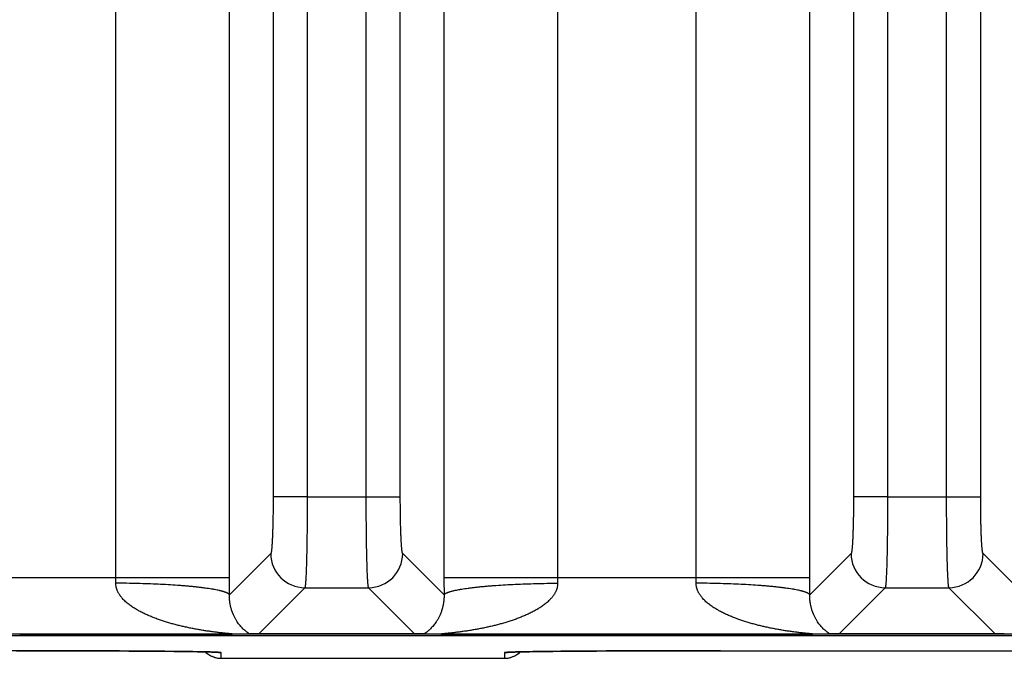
# Model space of a CAD drawing. Header units: inches. Extents: x 0 to 34, y 0 to 22.
# Tile 56 of 224: x 13.6 to 14.5, y 2.3 to 2.9. Entities that reach past the tile are written whole.
import ezdxf

# ---------------------------------------------------------------- set-up
doc = ezdxf.new("R2010")
doc.units = ezdxf.units.IN
doc.header["$LTSCALE"] = 1.87
doc.header["$MEASUREMENT"] = 0
doc.layers.get('0').update_dxf_attribs({"linetype": 'CONTINUOUS'})

msp = doc.modelspace()

# ---------------------------------------------------------------- linework, layer by layer
at = {"color": 7, "linetype": 'CONTINUOUS'}
for p, q in [((13.70747, 2.38231), (13.70747, 5.70848)), ((13.80738, 2.38231), (13.80738, 5.70848)), ((13.99603, 5.70848), (13.99603, 2.38231)), ((14.09593, 5.70848), (14.09593, 2.38231)), ((14.21785, 2.38231), (14.21785, 5.70848)), ((14.31775, 2.38231), (14.31775, 5.70848)), ((13.84577, 5.63764), (13.84577, 2.45316)), ((13.87575, 5.63764), (13.87575, 2.4531)), ((13.92766, 2.45316), (13.92766, 5.63769)), ((13.95763, 2.45316), (13.95763, 5.63764)), ((14.35615, 5.63764), (14.35615, 2.45316)), ((14.38612, 5.63764), (14.38612, 2.4531)), ((14.43803, 2.45316), (14.43803, 5.63769)), ((14.468, 2.45316), (14.468, 5.63764)), ((13.87575, 2.45316), (13.84577, 2.45316)), ((13.87575, 2.4531), (13.92766, 2.45316)), ((13.92766, 2.45316), (13.95763, 2.45316)), ((14.38612, 2.45316), (14.35615, 2.45316)), ((14.38612, 2.4531), (14.43803, 2.45316)), ((14.43803, 2.45316), (14.468, 2.45316)), ((13.84369, 2.40321), (13.80734, 2.36686)), ((13.99606, 2.36686), (13.95971, 2.40321)), ((14.35406, 2.40321), (14.31772, 2.36686)), ((14.50643, 2.36686), (14.47009, 2.40321)), ((13.48565, 2.38231), (13.80738, 2.38231)), ((13.99603, 2.38231), (14.31775, 2.38231)), ((13.87366, 2.37324), (13.83317, 2.33275)), ((13.87366, 2.37324), (13.92974, 2.37324)), ((13.97023, 2.33275), (13.92974, 2.37324)), ((14.38403, 2.37324), (14.34355, 2.33275)), ((14.38403, 2.37324), (14.44012, 2.37324)), ((14.4806, 2.33275), (14.44012, 2.37324)), ((5.7528, 2.33113), (21.5412, 2.33113)), ((13.80934, 2.33232), (13.48369, 2.33232)), ((18.20387, 2.33131), (13.6229, 2.33131)), ((13.825, 2.33254), (13.80934, 2.33232)), ((13.83317, 2.33275), (13.825, 2.33254)), ((13.97023, 2.33275), (13.83317, 2.33275)), ((13.9784, 2.33254), (13.97023, 2.33275)), ((13.99407, 2.33232), (13.9784, 2.33254)), ((14.31971, 2.33232), (13.99407, 2.33232)), ((14.33537, 2.33254), (14.31971, 2.33232)), ((14.34355, 2.33275), (14.33537, 2.33254)), ((14.4806, 2.33275), (14.34355, 2.33275)), ((14.48878, 2.33254), (14.4806, 2.33275)), ((14.50444, 2.33232), (14.48878, 2.33254)), ((13.62001, 2.31784), (13.63509, 2.31782)), ((13.63509, 2.31782), (13.65001, 2.3178)), ((13.65001, 2.3178), (13.66469, 2.31777)), ((13.66469, 2.31777), (13.67901, 2.31773)), ((13.67901, 2.31773), (13.69289, 2.31767)), ((13.69289, 2.31767), (13.70185, 2.31763)), ((13.70185, 2.31763), (13.71055, 2.31759)), ((13.71055, 2.31759), (13.71895, 2.31754)), ((13.71895, 2.31754), (13.72713, 2.31749)), ((13.72713, 2.31749), (13.73489, 2.31743)), ((13.73489, 2.31743), (13.74182, 2.31738)), ((13.74182, 2.31738), (13.75071, 2.3173)), ((13.75071, 2.3173), (13.75834, 2.31722)), ((13.75834, 2.31722), (13.76482, 2.31714)), ((13.76482, 2.31714), (13.77017, 2.31707)), ((13.77017, 2.31707), (13.77454, 2.31701)), ((13.77454, 2.31701), (13.77938, 2.31693)), ((13.77938, 2.31693), (13.78337, 2.31686)), ((13.78337, 2.31686), (13.78668, 2.31679)), ((13.78668, 2.31679), (13.78942, 2.31672)), ((13.78942, 2.31672), (13.79167, 2.31666)), ((13.79167, 2.31666), (13.79347, 2.3166)), ((13.79347, 2.3166), (13.79486, 2.31655)), ((13.79486, 2.31655), (13.79566, 2.31652)), ((13.79566, 2.31652), (13.79629, 2.31649)), ((13.79629, 2.31649), (13.79663, 2.31647)), ((13.79663, 2.31647), (13.79691, 2.31646)), ((13.79691, 2.31646), (13.79712, 2.31644)), ((13.79712, 2.31644), (13.79727, 2.31643)), ((13.79727, 2.31643), (13.79737, 2.31642)), ((13.79737, 2.31642), (13.7974, 2.31642)), ((13.80008, 2.31618), (13.79741, 2.31646)), ((13.80017, 2.31116), (13.80008, 2.31618)), ((14.04928, 2.31618), (14.04919, 2.31116)), ((14.05195, 2.31646), (14.04928, 2.31618)), ((14.05196, 2.31642), (14.05201, 2.31643)), ((14.05197, 2.31642), (14.05196, 2.31642)), ((14.05201, 2.31643), (14.05212, 2.31643)), ((14.05212, 2.31643), (14.05229, 2.31645)), ((14.05229, 2.31645), (14.05252, 2.31646)), ((14.05252, 2.31646), (14.05281, 2.31648)), ((14.05281, 2.31648), (14.05336, 2.3165)), ((14.05336, 2.3165), (14.05407, 2.31654)), ((14.05407, 2.31654), (14.05494, 2.31657)), ((14.05494, 2.31657), (14.05641, 2.31662)), ((14.05641, 2.31662), (14.05827, 2.31668)), ((14.05827, 2.31668), (14.06059, 2.31674)), ((14.06059, 2.31674), (14.06345, 2.3168)), ((14.06345, 2.3168), (14.06689, 2.31687)), ((14.06689, 2.31687), (14.07109, 2.31695)), ((14.07109, 2.31695), (14.07489, 2.31701)), ((14.07489, 2.31701), (14.07947, 2.31708)), ((14.07947, 2.31708), (14.08494, 2.31715)), ((14.08494, 2.31715), (14.09162, 2.31722)), ((14.09162, 2.31722), (14.10013, 2.31731)), ((14.10013, 2.31731), (14.1069, 2.31737)), ((14.1069, 2.31737), (14.11433, 2.31743)), ((14.11433, 2.31743), (14.12211, 2.31749)), ((14.12211, 2.31749), (14.13022, 2.31754)), ((14.13022, 2.31754), (14.13865, 2.31759)), ((14.13865, 2.31759), (14.14736, 2.31763)), ((14.14736, 2.31763), (14.15634, 2.31767)), ((14.15634, 2.31767), (14.17023, 2.31773)), ((14.17023, 2.31773), (14.17975, 2.31776)), ((14.17975, 2.31776), (14.19435, 2.31779)), ((14.19435, 2.31779), (14.20923, 2.31782)), ((14.20923, 2.31782), (14.2243, 2.31783)), ((14.2243, 2.31783), (14.23928, 2.31784)), ((14.23928, 2.31784), (14.55001, 2.31784)), ((13.80017, 2.31116), (14.04919, 2.31116))]:
    msp.add_line(p, q, dxfattribs=at)
for points in [[(13.78625, 2.3168), (13.78634, 2.31672), (13.78702, 2.31609), (13.78773, 2.31549), (13.78848, 2.31493), (13.78924, 2.31441), (13.79003, 2.31392), (13.79084, 2.31347), (13.79167, 2.31305), (13.79252, 2.31268), (13.79339, 2.31234), (13.79427, 2.31205), (13.79516, 2.3118), (13.79607, 2.31158), (13.79698, 2.31142), (13.7979, 2.31129), (13.79883, 2.31121), (13.79976, 2.31116), (13.80017, 2.31116)], [(14.04919, 2.31116), (14.04961, 2.31116), (14.05053, 2.31121), (14.05146, 2.31129), (14.05238, 2.31142), (14.05329, 2.31158), (14.0542, 2.3118), (14.05509, 2.31205), (14.05597, 2.31234), (14.05684, 2.31268), (14.05769, 2.31305), (14.05852, 2.31347), (14.05933, 2.31392), (14.06012, 2.31441), (14.06089, 2.31493), (14.06163, 2.31549), (14.06234, 2.31609), (14.06303, 2.31672), (14.06311, 2.3168)]]:
    msp.add_lwpolyline(points, dxfattribs=at)
for centre, radius, start, end in [((13.87373, 2.40328), 0.03004, 180.1328, 269.8672), ((13.92967, 2.40328), 0.03004, 270.1328, 359.8672), ((14.3841, 2.40328), 0.03004, 180.1328, 269.8672), ((14.44005, 2.40328), 0.03004, 270.1328, 359.8672), ((13.33355, 2.38227), 0.37392, 359.21773, 0.00706), ((10.35828, 2.38238), 3.4491, 359.74225, 359.99896), ((17.43431, 2.38235), 3.43828, 180.00064, 180.25815), ((14.46846, 2.38226), 0.37253, 179.99147, 180.78374), ((13.84393, 2.38227), 0.37392, 359.21773, 0.00706), ((10.86865, 2.38238), 3.4491, 359.74225, 359.99896), ((13.80017, 2.33116), 0.02, 225.92162, 269.99991), ((13.80008, 2.33618), 0.02, 260.47214, 270.00008), ((14.04919, 2.33116), 0.02, 270.00009, 314.07837), ((14.04928, 2.33618), 0.02, 269.99992, 279.52693)]:
    msp.add_arc(centre, radius, start, end, dxfattribs=at)
for points, knots in [([(13.84577, 2.45316), (13.84577, 2.45), (13.84576, 2.44529), (13.84569, 2.43907), (13.84562, 2.43458), (13.84554, 2.43025), (13.84543, 2.42614), (13.84531, 2.42227), (13.84518, 2.41868), (13.84503, 2.41541), (13.84489, 2.41289), (13.84477, 2.41105), (13.84468, 2.40982), (13.84459, 2.40868), (13.8445, 2.40765), (13.8444, 2.40672), (13.84431, 2.40589), (13.84421, 2.40517), (13.84412, 2.40464), (13.84405, 2.40427), (13.844, 2.40404), (13.84396, 2.40386), (13.84392, 2.40373), (13.84389, 2.40362), (13.84385, 2.4035), (13.8438, 2.40339), (13.84377, 2.40332), (13.84374, 2.40327), (13.84371, 2.40324), (13.8437, 2.40322), (13.84369, 2.40321)], [0, 0, 0, 0, 0.189514, 0.28211, 0.372138, 0.458777, 0.541241, 0.61878, 0.690695, 0.756335, 0.815107, 0.841754, 0.866492, 0.889265, 0.910028, 0.928735, 0.945345, 0.959826, 0.972155, 0.977508, 0.982317, 0.986582, 0.988512, 0.990307, 0.993496, 0.996159, 0.997299, 0.998316, 0.999213, 1, 1, 1, 1]), ([(13.87575, 2.4531), (13.87575, 2.45056), (13.87574, 2.4455), (13.87571, 2.43797), (13.87566, 2.43058), (13.87559, 2.4234), (13.87551, 2.41648), (13.8754, 2.4099), (13.87528, 2.40372), (13.87515, 2.39798), (13.87502, 2.3935), (13.87491, 2.39019), (13.87483, 2.38791), (13.87474, 2.38578), (13.87465, 2.38381), (13.87456, 2.38199), (13.87447, 2.38034), (13.87437, 2.37885), (13.87428, 2.37753), (13.87419, 2.37653), (13.87412, 2.37583), (13.87407, 2.37536), (13.87402, 2.37494), (13.87397, 2.37456), (13.87392, 2.37423), (13.87387, 2.37394), (13.87382, 2.3737), (13.87377, 2.37353), (13.87374, 2.37341), (13.87371, 2.37334), (13.87369, 2.37329), (13.87367, 2.37325), (13.87366, 2.37324)], [0, 0, 0, 0, 0.095333, 0.189793, 0.28252, 0.37267, 0.459424, 0.541993, 0.619628, 0.691624, 0.757327, 0.787631, 0.816144, 0.842802, 0.867543, 0.890314, 0.911062, 0.929742, 0.946313, 0.960739, 0.967138, 0.97299, 0.978293, 0.983044, 0.987243, 0.990887, 0.99398, 0.996522, 0.99759, 0.998523, 0.999325, 1, 1, 1, 1]), ([(13.92974, 2.37324), (13.92973, 2.37325), (13.92971, 2.37329), (13.92969, 2.37334), (13.92966, 2.37341), (13.92963, 2.37353), (13.92958, 2.3737), (13.92953, 2.37395), (13.92948, 2.37423), (13.92943, 2.37456), (13.92938, 2.37494), (13.92933, 2.37536), (13.92928, 2.37583), (13.92921, 2.37654), (13.92912, 2.37753), (13.92903, 2.37885), (13.92893, 2.38034), (13.92884, 2.382), (13.92875, 2.38382), (13.92866, 2.38579), (13.92857, 2.38792), (13.92849, 2.3902), (13.92838, 2.39352), (13.92825, 2.398), (13.92812, 2.40374), (13.928, 2.40993), (13.92789, 2.41652), (13.92781, 2.42344), (13.92774, 2.43063), (13.92769, 2.43802), (13.92766, 2.44556), (13.92766, 2.45062), (13.92766, 2.45316)], [0, 0, 0, 0, 0.000675, 0.001477, 0.002411, 0.003478, 0.006021, 0.009114, 0.01276, 0.016959, 0.021711, 0.027014, 0.032868, 0.039268, 0.053697, 0.07027, 0.088953, 0.109705, 0.132479, 0.157224, 0.183885, 0.212402, 0.24271, 0.30842, 0.380421, 0.45806, 0.540631, 0.627383, 0.717527, 0.810244, 0.904688, 1, 1, 1, 1]), ([(13.95971, 2.40321), (13.95971, 2.40322), (13.95969, 2.40324), (13.95966, 2.40327), (13.95963, 2.40332), (13.9596, 2.40339), (13.95955, 2.4035), (13.95951, 2.40362), (13.95948, 2.40373), (13.95944, 2.40386), (13.9594, 2.40404), (13.95935, 2.40427), (13.95928, 2.40464), (13.95919, 2.40517), (13.9591, 2.40589), (13.959, 2.40672), (13.9589, 2.40765), (13.95881, 2.40868), (13.95872, 2.40982), (13.95863, 2.41105), (13.95851, 2.41289), (13.95837, 2.41541), (13.95822, 2.41868), (13.95809, 2.42227), (13.95797, 2.42614), (13.95787, 2.43025), (13.95778, 2.43458), (13.95771, 2.43907), (13.95765, 2.44529), (13.95763, 2.45), (13.95763, 2.45316)], [0, 0, 0, 0, 0.000786, 0.001684, 0.0027, 0.00384, 0.006502, 0.009692, 0.011487, 0.013417, 0.017684, 0.022492, 0.027844, 0.040173, 0.054655, 0.071265, 0.089971, 0.110734, 0.133508, 0.158246, 0.184891, 0.243666, 0.309304, 0.38122, 0.458759, 0.541223, 0.627863, 0.717889, 0.810487, 1, 1, 1, 1]), ([(14.35615, 2.45316), (14.35615, 2.45), (14.35613, 2.44529), (14.35606, 2.43907), (14.356, 2.43458), (14.35591, 2.43025), (14.35581, 2.42614), (14.35569, 2.42227), (14.35555, 2.41868), (14.3554, 2.41541), (14.35526, 2.41289), (14.35514, 2.41105), (14.35506, 2.40982), (14.35497, 2.40868), (14.35487, 2.40765), (14.35478, 2.40672), (14.35468, 2.40589), (14.35458, 2.40517), (14.3545, 2.40464), (14.35443, 2.40427), (14.35437, 2.40404), (14.35433, 2.40386), (14.3543, 2.40373), (14.35426, 2.40362), (14.35422, 2.4035), (14.35418, 2.40339), (14.35414, 2.40332), (14.35411, 2.40327), (14.35409, 2.40324), (14.35407, 2.40322), (14.35406, 2.40321)], [0, 0, 0, 0, 0.189514, 0.28211, 0.372138, 0.458777, 0.541241, 0.61878, 0.690695, 0.756335, 0.815107, 0.841754, 0.866492, 0.889265, 0.910028, 0.928735, 0.945345, 0.959826, 0.972155, 0.977508, 0.982317, 0.986582, 0.988512, 0.990307, 0.993496, 0.996159, 0.997299, 0.998316, 0.999213, 1, 1, 1, 1]), ([(14.38612, 2.4531), (14.38612, 2.45056), (14.38611, 2.4455), (14.38608, 2.43797), (14.38604, 2.43058), (14.38597, 2.4234), (14.38588, 2.41648), (14.38578, 2.4099), (14.38566, 2.40372), (14.38552, 2.39798), (14.3854, 2.3935), (14.38529, 2.39019), (14.3852, 2.38791), (14.38512, 2.38578), (14.38503, 2.38381), (14.38494, 2.38199), (14.38484, 2.38034), (14.38475, 2.37885), (14.38465, 2.37753), (14.38457, 2.37653), (14.3845, 2.37583), (14.38445, 2.37536), (14.3844, 2.37494), (14.38435, 2.37456), (14.38429, 2.37423), (14.38424, 2.37394), (14.38419, 2.3737), (14.38415, 2.37353), (14.38411, 2.37341), (14.38409, 2.37334), (14.38406, 2.37329), (14.38404, 2.37325), (14.38403, 2.37324)], [0, 0, 0, 0, 0.095333, 0.189793, 0.28252, 0.37267, 0.459424, 0.541993, 0.619628, 0.691624, 0.757327, 0.787631, 0.816144, 0.842802, 0.867543, 0.890314, 0.911062, 0.929742, 0.946313, 0.960739, 0.967138, 0.97299, 0.978293, 0.983044, 0.987243, 0.990887, 0.99398, 0.996522, 0.99759, 0.998523, 0.999325, 1, 1, 1, 1]), ([(14.44012, 2.37324), (14.44011, 2.37325), (14.44009, 2.37329), (14.44006, 2.37334), (14.44004, 2.37341), (14.44, 2.37353), (14.43996, 2.3737), (14.43991, 2.37395), (14.43985, 2.37423), (14.4398, 2.37456), (14.43975, 2.37494), (14.4397, 2.37536), (14.43965, 2.37583), (14.43958, 2.37654), (14.4395, 2.37753), (14.4394, 2.37885), (14.43931, 2.38034), (14.43921, 2.382), (14.43912, 2.38382), (14.43903, 2.38579), (14.43895, 2.38792), (14.43886, 2.3902), (14.43875, 2.39352), (14.43863, 2.398), (14.43849, 2.40374), (14.43837, 2.40993), (14.43827, 2.41652), (14.43818, 2.42344), (14.43811, 2.43063), (14.43807, 2.43802), (14.43804, 2.44556), (14.43803, 2.45062), (14.43803, 2.45316)], [0, 0, 0, 0, 0.000675, 0.001477, 0.002411, 0.003478, 0.006021, 0.009114, 0.01276, 0.016959, 0.021711, 0.027014, 0.032868, 0.039268, 0.053697, 0.07027, 0.088953, 0.109705, 0.132479, 0.157224, 0.183885, 0.212402, 0.24271, 0.30842, 0.380421, 0.45806, 0.540631, 0.627383, 0.717527, 0.810244, 0.904688, 1, 1, 1, 1]), ([(14.47009, 2.40321), (14.47008, 2.40322), (14.47006, 2.40324), (14.47003, 2.40327), (14.47001, 2.40332), (14.46997, 2.40339), (14.46993, 2.4035), (14.46989, 2.40362), (14.46985, 2.40373), (14.46982, 2.40386), (14.46978, 2.40404), (14.46972, 2.40427), (14.46965, 2.40464), (14.46957, 2.40517), (14.46947, 2.40589), (14.46937, 2.40672), (14.46928, 2.40765), (14.46918, 2.40868), (14.46909, 2.40982), (14.469, 2.41105), (14.46889, 2.41289), (14.46875, 2.41541), (14.4686, 2.41868), (14.46846, 2.42227), (14.46834, 2.42614), (14.46824, 2.43025), (14.46815, 2.43458), (14.46809, 2.43907), (14.46802, 2.44529), (14.468, 2.45), (14.468, 2.45316)], [0, 0, 0, 0, 0.000786, 0.001684, 0.0027, 0.00384, 0.006502, 0.009692, 0.011487, 0.013417, 0.017684, 0.022492, 0.027844, 0.040173, 0.054655, 0.071265, 0.089971, 0.110734, 0.133508, 0.158246, 0.184891, 0.243666, 0.309304, 0.38122, 0.458759, 0.541223, 0.627863, 0.717889, 0.810487, 1, 1, 1, 1]), ([(13.80934, 2.33232), (13.80939, 2.33232), (13.80948, 2.33232), (13.80962, 2.33232), (13.80975, 2.33233), (13.80984, 2.33233), (13.80991, 2.33233), (13.80996, 2.33234), (13.81, 2.33234), (13.81004, 2.33235), (13.81007, 2.33235), (13.81009, 2.33236), (13.81011, 2.33236), (13.81012, 2.33236), (13.81013, 2.33237), (13.81013, 2.33237), (13.81014, 2.33237), (13.81014, 2.33238), (13.81014, 2.33238), (13.81014, 2.33239), (13.81013, 2.33239), (13.81012, 2.3324), (13.81011, 2.3324), (13.81009, 2.33241), (13.81006, 2.33242), (13.81003, 2.33242), (13.80999, 2.33243), (13.80993, 2.33244), (13.80985, 2.33246), (13.80974, 2.33248), (13.80961, 2.3325), (13.80947, 2.33251), (13.80933, 2.33253), (13.80917, 2.33255), (13.80901, 2.33257), (13.80884, 2.33259), (13.8086, 2.33262), (13.80829, 2.33265), (13.80791, 2.33269), (13.80752, 2.33274), (13.80711, 2.33278), (13.8067, 2.33282), (13.80628, 2.33286), (13.80572, 2.33292), (13.805, 2.33299), (13.80412, 2.33309), (13.80324, 2.33318), (13.80234, 2.33327), (13.80144, 2.33337), (13.80053, 2.33347), (13.79931, 2.33361), (13.79778, 2.33379), (13.79594, 2.33401), (13.79408, 2.33424), (13.79222, 2.33449), (13.79036, 2.33475), (13.78849, 2.33501), (13.78662, 2.33529), (13.78475, 2.33559), (13.78288, 2.33589), (13.78038, 2.33631), (13.77725, 2.33687), (13.7735, 2.3376), (13.76976, 2.33838), (13.76603, 2.33922), (13.7623, 2.34012), (13.75859, 2.34108), (13.75489, 2.34211), (13.75121, 2.34322), (13.74755, 2.34441), (13.74452, 2.34546), (13.74211, 2.34636), (13.74032, 2.34705), (13.73853, 2.34777), (13.73675, 2.34852), (13.73498, 2.34929), (13.73322, 2.35009), (13.73148, 2.35093), (13.72975, 2.3518), (13.72832, 2.35255), (13.72719, 2.35318), (13.72607, 2.35381), (13.72468, 2.35463), (13.72303, 2.35566), (13.72141, 2.35674), (13.71982, 2.35786), (13.71827, 2.35905), (13.71677, 2.36029), (13.71532, 2.3616), (13.71392, 2.36299), (13.71283, 2.36421), (13.712, 2.36522), (13.7114, 2.36601), (13.71083, 2.36682), (13.71029, 2.36765), (13.70978, 2.36851), (13.70931, 2.36939), (13.70889, 2.37029), (13.70851, 2.37122), (13.70818, 2.37217), (13.70795, 2.37298), (13.7078, 2.37363), (13.70766, 2.37429), (13.70756, 2.37496), (13.70749, 2.37564), (13.70744, 2.37631), (13.70743, 2.37682), (13.70744, 2.37716)], [0, 0, 0, 0, 0.001254, 0.002422, 0.003489, 0.004434, 0.004855, 0.005238, 0.005583, 0.005888, 0.006151, 0.006371, 0.006545, 0.006614, 0.006673, 0.006721, 0.006759, 0.00679, 0.006817, 0.006882, 0.006927, 0.006983, 0.007126, 0.007315, 0.007549, 0.007827, 0.008147, 0.008507, 0.009336, 0.010295, 0.011364, 0.012527, 0.013772, 0.015091, 0.016474, 0.017912, 0.019397, 0.022485, 0.025701, 0.029016, 0.032412, 0.035877, 0.039398, 0.042967, 0.050217, 0.057585, 0.065048, 0.072585, 0.080179, 0.087823, 0.095508, 0.110975, 0.126546, 0.142196, 0.157908, 0.173671, 0.189476, 0.205315, 0.221184, 0.237079, 0.252996, 0.284885, 0.316837, 0.34884, 0.380888, 0.412973, 0.445093, 0.477244, 0.509425, 0.541635, 0.573876, 0.590007, 0.606146, 0.622294, 0.638451, 0.654617, 0.670791, 0.686978, 0.703175, 0.719383, 0.727493, 0.735606, 0.751844, 0.768097, 0.78437, 0.800664, 0.816982, 0.833329, 0.849709, 0.866129, 0.882595, 0.890849, 0.899119, 0.907405, 0.915709, 0.924032, 0.932377, 0.940744, 0.949134, 0.95755, 0.965991, 0.970221, 0.974458, 0.982949, 0.987204, 0.991465, 1, 1, 1, 1]), ([(13.80734, 2.36686), (13.80726, 2.36704), (13.80711, 2.36725), (13.8069, 2.36748), (13.80672, 2.36765), (13.80646, 2.36786), (13.8061, 2.3681), (13.80568, 2.36834), (13.80521, 2.36859), (13.80468, 2.36883), (13.8041, 2.36907), (13.80346, 2.36931), (13.80277, 2.36955), (13.80203, 2.36978), (13.80123, 2.37002), (13.80037, 2.37025), (13.79947, 2.37048), (13.79816, 2.37079), (13.79639, 2.37118), (13.79454, 2.37154), (13.79295, 2.37182), (13.79124, 2.37211), (13.78898, 2.37247), (13.78614, 2.37287), (13.78311, 2.37326), (13.77991, 2.37364), (13.77654, 2.374), (13.77302, 2.37435), (13.76935, 2.37468), (13.76554, 2.37499), (13.7602, 2.37539), (13.75324, 2.37583), (13.74459, 2.37628), (13.7356, 2.37664), (13.72636, 2.37691), (13.71694, 2.37709), (13.71061, 2.37715), (13.70744, 2.37716)], [0, 0, 0, 0, 0.005799, 0.007465, 0.00923, 0.013072, 0.017357, 0.022108, 0.027339, 0.03306, 0.039278, 0.045998, 0.053221, 0.060948, 0.069179, 0.077914, 0.087149, 0.096881, 0.117825, 0.140711, 0.152869, 0.165496, 0.192133, 0.220567, 0.250738, 0.282582, 0.31603, 0.35101, 0.387444, 0.425252, 0.464349, 0.546063, 0.631855, 0.720957, 0.812567, 0.905861, 1, 1, 1, 1]), ([(14.09596, 2.37716), (14.09597, 2.37682), (14.09596, 2.37614), (14.09587, 2.37513), (14.09574, 2.37429), (14.0956, 2.37363), (14.09549, 2.37314), (14.09536, 2.37265), (14.09522, 2.37217), (14.09506, 2.37169), (14.09483, 2.37106), (14.09451, 2.37029), (14.09409, 2.36939), (14.09362, 2.36851), (14.09311, 2.36765), (14.09257, 2.36682), (14.092, 2.36601), (14.0914, 2.36522), (14.09078, 2.36446), (14.09013, 2.36372), (14.08924, 2.36276), (14.08809, 2.3616), (14.08663, 2.36029), (14.08513, 2.35905), (14.08358, 2.35787), (14.08199, 2.35674), (14.08037, 2.35566), (14.07873, 2.35463), (14.07705, 2.35365), (14.07536, 2.35271), (14.07365, 2.3518), (14.07192, 2.35093), (14.07018, 2.3501), (14.06842, 2.34929), (14.06665, 2.34852), (14.06488, 2.34777), (14.06309, 2.34705), (14.06129, 2.34636), (14.05888, 2.34546), (14.05585, 2.34441), (14.05219, 2.34322), (14.04851, 2.34211), (14.04481, 2.34108), (14.0411, 2.34012), (14.03737, 2.33922), (14.03364, 2.33838), (14.0299, 2.3376), (14.02615, 2.33687), (14.02303, 2.33631), (14.02053, 2.33589), (14.01865, 2.33559), (14.01678, 2.33529), (14.01491, 2.33501), (14.01304, 2.33475), (14.01118, 2.33449), (14.00932, 2.33424), (14.00746, 2.33401), (14.00562, 2.33379), (14.00378, 2.33357), (14.00227, 2.3334), (14.00106, 2.33327), (14.00017, 2.33318), (13.99928, 2.33309), (13.99841, 2.33299), (13.99769, 2.33292), (13.99712, 2.33286), (13.9967, 2.33282), (13.99629, 2.33278), (13.99589, 2.33274), (13.99549, 2.33269), (13.99511, 2.33265), (13.9948, 2.33262), (13.99457, 2.33259), (13.9944, 2.33257), (13.99423, 2.33255), (13.99408, 2.33253), (13.99393, 2.33251), (13.99379, 2.3325), (13.99366, 2.33248), (13.99355, 2.33246), (13.99347, 2.33244), (13.99341, 2.33243), (13.99337, 2.33242), (13.99334, 2.33242), (13.99332, 2.33241), (13.99329, 2.3324), (13.99328, 2.3324), (13.99327, 2.33239), (13.99327, 2.33239), (13.99326, 2.33238), (13.99326, 2.33238), (13.99326, 2.33237), (13.99327, 2.33237), (13.99327, 2.33237), (13.99328, 2.33236), (13.99329, 2.33236), (13.99331, 2.33236), (13.99333, 2.33235), (13.99336, 2.33235), (13.9934, 2.33234), (13.99344, 2.33234), (13.99349, 2.33233), (13.99356, 2.33233), (13.99365, 2.33233), (13.99378, 2.33232), (13.99392, 2.33232), (13.99402, 2.33232), (13.99407, 2.33232)], [0, 0, 0, 0, 0.008535, 0.01705, 0.025541, 0.029778, 0.034008, 0.038232, 0.04245, 0.046661, 0.050866, 0.059257, 0.067624, 0.075969, 0.084292, 0.092597, 0.100883, 0.109152, 0.117406, 0.125647, 0.133874, 0.150294, 0.166674, 0.183021, 0.19934, 0.215634, 0.231906, 0.24816, 0.264398, 0.28062, 0.296829, 0.313026, 0.329213, 0.345387, 0.361552, 0.37771, 0.393858, 0.409997, 0.426129, 0.45837, 0.49058, 0.522761, 0.554913, 0.587032, 0.619118, 0.651165, 0.683168, 0.715121, 0.747011, 0.762927, 0.778822, 0.794691, 0.81053, 0.826335, 0.842098, 0.857811, 0.873461, 0.889032, 0.904499, 0.919827, 0.927423, 0.934958, 0.942421, 0.949791, 0.95704, 0.960608, 0.96413, 0.967594, 0.970992, 0.974308, 0.977524, 0.98061, 0.982094, 0.98353, 0.984912, 0.986233, 0.987484, 0.988652, 0.989722, 0.990678, 0.991499, 0.991855, 0.992171, 0.992448, 0.992683, 0.992874, 0.993019, 0.993076, 0.993121, 0.993187, 0.993214, 0.993244, 0.993282, 0.99333, 0.993388, 0.993457, 0.993629, 0.993845, 0.994105, 0.994409, 0.994755, 0.995141, 0.995565, 0.996514, 0.997584, 0.99875, 1, 1, 1, 1]), ([(13.99606, 2.36686), (13.99614, 2.36704), (13.99628, 2.36725), (13.9965, 2.36748), (13.99668, 2.36765), (13.99694, 2.36786), (13.9973, 2.3681), (13.99771, 2.36834), (13.99819, 2.36859), (13.99871, 2.36883), (13.99929, 2.36907), (13.99993, 2.36931), (14.00062, 2.36955), (14.00137, 2.36978), (14.00217, 2.37002), (14.00302, 2.37025), (14.00393, 2.37048), (14.00524, 2.37079), (14.00701, 2.37118), (14.00886, 2.37154), (14.01045, 2.37182), (14.01216, 2.37211), (14.01441, 2.37247), (14.01726, 2.37287), (14.02029, 2.37326), (14.02349, 2.37364), (14.02686, 2.374), (14.03038, 2.37435), (14.03405, 2.37468), (14.03786, 2.37499), (14.0432, 2.37539), (14.05016, 2.37583), (14.05881, 2.37628), (14.0678, 2.37664), (14.07704, 2.37691), (14.08646, 2.37709), (14.09279, 2.37715), (14.09596, 2.37716)], [0, 0, 0, 0, 0.005801, 0.007467, 0.009232, 0.013075, 0.017361, 0.022113, 0.027344, 0.033066, 0.039285, 0.046006, 0.053229, 0.060958, 0.06919, 0.077925, 0.087161, 0.096894, 0.117839, 0.140726, 0.152885, 0.165513, 0.19215, 0.220585, 0.250756, 0.282601, 0.316049, 0.351029, 0.387463, 0.42527, 0.464367, 0.546079, 0.631869, 0.720968, 0.812574, 0.905865, 1, 1, 1, 1]), ([(14.31771, 2.36686), (14.31763, 2.36704), (14.31749, 2.36725), (14.31727, 2.36748), (14.31709, 2.36765), (14.31683, 2.36786), (14.31647, 2.3681), (14.31606, 2.36834), (14.31559, 2.36859), (14.31506, 2.36883), (14.31448, 2.36907), (14.31384, 2.36931), (14.31315, 2.36955), (14.3124, 2.36978), (14.3116, 2.37002), (14.31075, 2.37025), (14.30984, 2.37048), (14.30853, 2.37079), (14.30677, 2.37118), (14.30491, 2.37154), (14.30333, 2.37182), (14.30161, 2.37211), (14.29936, 2.37247), (14.29651, 2.37287), (14.29348, 2.37326), (14.29028, 2.37364), (14.28692, 2.374), (14.28339, 2.37435), (14.27972, 2.37468), (14.27591, 2.37499), (14.27057, 2.37539), (14.26361, 2.37583), (14.25496, 2.37628), (14.24597, 2.37664), (14.23673, 2.37691), (14.22731, 2.37709), (14.22099, 2.37715), (14.21781, 2.37716)], [0, 0, 0, 0, 0.005799, 0.007465, 0.00923, 0.013072, 0.017357, 0.022108, 0.027339, 0.03306, 0.039278, 0.045998, 0.053221, 0.060948, 0.069179, 0.077914, 0.087149, 0.096881, 0.117825, 0.140711, 0.152869, 0.165496, 0.192133, 0.220567, 0.250738, 0.282582, 0.31603, 0.35101, 0.387444, 0.425252, 0.464349, 0.546063, 0.631855, 0.720957, 0.812567, 0.905861, 1, 1, 1, 1]), ([(14.31971, 2.33232), (14.31976, 2.33232), (14.31986, 2.33232), (14.32, 2.33232), (14.32012, 2.33233), (14.32022, 2.33233), (14.32029, 2.33233), (14.32033, 2.33234), (14.32037, 2.33234), (14.32041, 2.33235), (14.32044, 2.33235), (14.32047, 2.33236), (14.32049, 2.33236), (14.3205, 2.33236), (14.3205, 2.33237), (14.32051, 2.33237), (14.32051, 2.33237), (14.32051, 2.33238), (14.32051, 2.33238), (14.32051, 2.33239), (14.32051, 2.33239), (14.3205, 2.3324), (14.32048, 2.3324), (14.32046, 2.33241), (14.32043, 2.33242), (14.3204, 2.33242), (14.32037, 2.33243), (14.32031, 2.33244), (14.32022, 2.33246), (14.32011, 2.33248), (14.31998, 2.3325), (14.31985, 2.33251), (14.3197, 2.33253), (14.31954, 2.33255), (14.31938, 2.33257), (14.31921, 2.33259), (14.31897, 2.33262), (14.31866, 2.33265), (14.31828, 2.33269), (14.31789, 2.33274), (14.31749, 2.33278), (14.31708, 2.33282), (14.31666, 2.33286), (14.31609, 2.33292), (14.31537, 2.33299), (14.3145, 2.33309), (14.31361, 2.33318), (14.31272, 2.33327), (14.31181, 2.33337), (14.31091, 2.33347), (14.30969, 2.33361), (14.30816, 2.33379), (14.30631, 2.33401), (14.30446, 2.33424), (14.3026, 2.33449), (14.30073, 2.33475), (14.29887, 2.33501), (14.297, 2.33529), (14.29512, 2.33559), (14.29325, 2.33589), (14.29075, 2.33631), (14.28762, 2.33687), (14.28388, 2.3376), (14.28014, 2.33838), (14.2764, 2.33922), (14.27268, 2.34012), (14.26896, 2.34108), (14.26527, 2.34211), (14.26158, 2.34322), (14.25792, 2.34441), (14.2549, 2.34546), (14.25249, 2.34636), (14.25069, 2.34705), (14.2489, 2.34777), (14.24712, 2.34852), (14.24535, 2.34929), (14.2436, 2.35009), (14.24185, 2.35093), (14.24012, 2.3518), (14.2387, 2.35255), (14.23757, 2.35318), (14.23644, 2.35381), (14.23505, 2.35463), (14.2334, 2.35566), (14.23178, 2.35674), (14.2302, 2.35786), (14.22865, 2.35905), (14.22714, 2.36029), (14.22569, 2.3616), (14.2243, 2.36299), (14.2232, 2.36421), (14.22237, 2.36522), (14.22177, 2.36601), (14.2212, 2.36682), (14.22066, 2.36765), (14.22016, 2.36851), (14.21969, 2.36939), (14.21926, 2.37029), (14.21888, 2.37122), (14.21855, 2.37217), (14.21832, 2.37298), (14.21817, 2.37363), (14.21804, 2.37429), (14.21793, 2.37496), (14.21786, 2.37564), (14.21782, 2.37631), (14.21781, 2.37682), (14.21781, 2.37716)], [0, 0, 0, 0, 0.001254, 0.002422, 0.003489, 0.004434, 0.004855, 0.005238, 0.005583, 0.005888, 0.006151, 0.006371, 0.006545, 0.006614, 0.006673, 0.006721, 0.006759, 0.00679, 0.006817, 0.006882, 0.006927, 0.006983, 0.007126, 0.007315, 0.007549, 0.007827, 0.008147, 0.008507, 0.009336, 0.010295, 0.011364, 0.012527, 0.013772, 0.015091, 0.016474, 0.017912, 0.019397, 0.022485, 0.025701, 0.029016, 0.032412, 0.035877, 0.039398, 0.042967, 0.050217, 0.057585, 0.065048, 0.072585, 0.080179, 0.087823, 0.095508, 0.110975, 0.126546, 0.142196, 0.157908, 0.173671, 0.189476, 0.205315, 0.221184, 0.237079, 0.252996, 0.284885, 0.316837, 0.34884, 0.380888, 0.412973, 0.445093, 0.477244, 0.509425, 0.541635, 0.573876, 0.590007, 0.606146, 0.622294, 0.638451, 0.654617, 0.670791, 0.686978, 0.703175, 0.719383, 0.727493, 0.735606, 0.751844, 0.768097, 0.78437, 0.800664, 0.816982, 0.833329, 0.849709, 0.866129, 0.882595, 0.890849, 0.899119, 0.907405, 0.915709, 0.924032, 0.932377, 0.940744, 0.949134, 0.95755, 0.965991, 0.970221, 0.974458, 0.982949, 0.987204, 0.991465, 1, 1, 1, 1]), ([(13.825, 2.33254), (13.82484, 2.33265), (13.82459, 2.33282), (13.82426, 2.33306), (13.8239, 2.33331), (13.82343, 2.33364), (13.82286, 2.33406), (13.82228, 2.33451), (13.82146, 2.33516), (13.82042, 2.33604), (13.81917, 2.33721), (13.8179, 2.33852), (13.81662, 2.33997), (13.81535, 2.34159), (13.81432, 2.34306), (13.8135, 2.34434), (13.81289, 2.34537), (13.81227, 2.34647), (13.81167, 2.34763), (13.81108, 2.34887), (13.8106, 2.34996), (13.81023, 2.35088), (13.80995, 2.35161), (13.80968, 2.35236), (13.80941, 2.35315), (13.80915, 2.35397), (13.8089, 2.35482), (13.80865, 2.35572), (13.80833, 2.35701), (13.80808, 2.35819), (13.80789, 2.35925), (13.8078, 2.35982), (13.80772, 2.36041), (13.80763, 2.36102), (13.80756, 2.36165), (13.80751, 2.36219), (13.80747, 2.36264), (13.80744, 2.36299), (13.80741, 2.36334), (13.80738, 2.36382), (13.80735, 2.36444), (13.80733, 2.36522), (13.80733, 2.36603), (13.80733, 2.36658), (13.80734, 2.36686)], [0, 0, 0, 0, 0.014649, 0.022432, 0.03047, 0.047242, 0.064855, 0.083225, 0.102281, 0.142334, 0.184911, 0.230041, 0.277909, 0.328821, 0.38323, 0.411931, 0.441745, 0.472801, 0.505293, 0.539375, 0.575223, 0.593911, 0.613204, 0.633128, 0.653685, 0.674988, 0.697162, 0.720244, 0.744358, 0.796294, 0.810187, 0.824478, 0.839237, 0.854507, 0.870283, 0.886616, 0.895041, 0.903651, 0.912403, 0.921289, 0.939689, 0.958986, 0.978971, 1, 1, 1, 1]), ([(13.99606, 2.36686), (13.99607, 2.36658), (13.99608, 2.36603), (13.99607, 2.36522), (13.99605, 2.36444), (13.99601, 2.3637), (13.99596, 2.36299), (13.99591, 2.36231), (13.99584, 2.36165), (13.99577, 2.36102), (13.99569, 2.36041), (13.99557, 2.35964), (13.99542, 2.35872), (13.99521, 2.35766), (13.99499, 2.35666), (13.99475, 2.35572), (13.9945, 2.35482), (13.99425, 2.35397), (13.99391, 2.35289), (13.99346, 2.35163), (13.9929, 2.3502), (13.99232, 2.34887), (13.99173, 2.34763), (13.99113, 2.34647), (13.99052, 2.34537), (13.9899, 2.34434), (13.98908, 2.34306), (13.98805, 2.34159), (13.98678, 2.33997), (13.9855, 2.33852), (13.98424, 2.33721), (13.98298, 2.33604), (13.98194, 2.33516), (13.98112, 2.33451), (13.98054, 2.33406), (13.97997, 2.33364), (13.97942, 2.33325), (13.9789, 2.33288), (13.97857, 2.33265), (13.9784, 2.33254)], [0, 0, 0, 0, 0.020874, 0.0411, 0.060417, 0.07862, 0.096313, 0.113422, 0.129822, 0.145519, 0.16071, 0.175494, 0.203758, 0.230365, 0.255613, 0.279807, 0.302864, 0.324976, 0.346308, 0.386805, 0.424758, 0.460645, 0.494729, 0.527177, 0.558234, 0.58809, 0.616799, 0.671179, 0.722089, 0.769963, 0.815093, 0.857661, 0.897724, 0.916781, 0.935143, 0.952758, 0.969527, 0.985305, 1, 1, 1, 1]), ([(14.33537, 2.33254), (14.33521, 2.33265), (14.33496, 2.33282), (14.33463, 2.33306), (14.33427, 2.33331), (14.33381, 2.33364), (14.33324, 2.33406), (14.33265, 2.33451), (14.33184, 2.33516), (14.3308, 2.33604), (14.32954, 2.33721), (14.32827, 2.33852), (14.327, 2.33997), (14.32573, 2.34159), (14.32469, 2.34306), (14.32388, 2.34434), (14.32326, 2.34537), (14.32265, 2.34647), (14.32205, 2.34763), (14.32145, 2.34887), (14.32098, 2.34996), (14.32061, 2.35088), (14.32033, 2.35161), (14.32005, 2.35236), (14.31979, 2.35315), (14.31952, 2.35397), (14.31927, 2.35482), (14.31903, 2.35572), (14.3187, 2.35701), (14.31846, 2.35819), (14.31827, 2.35925), (14.31818, 2.35982), (14.31809, 2.36041), (14.31801, 2.36102), (14.31793, 2.36165), (14.31788, 2.36219), (14.31784, 2.36264), (14.31781, 2.36299), (14.31779, 2.36334), (14.31776, 2.36382), (14.31773, 2.36444), (14.31771, 2.36522), (14.3177, 2.36603), (14.31771, 2.36658), (14.31772, 2.36686)], [0, 0, 0, 0, 0.014649, 0.022432, 0.03047, 0.047242, 0.064855, 0.083225, 0.102281, 0.142334, 0.184911, 0.230041, 0.277909, 0.328821, 0.38323, 0.411931, 0.441745, 0.472801, 0.505293, 0.539375, 0.575223, 0.593911, 0.613204, 0.633128, 0.653685, 0.674988, 0.697162, 0.720244, 0.744358, 0.796294, 0.810187, 0.824478, 0.839237, 0.854507, 0.870283, 0.886616, 0.895041, 0.903651, 0.912403, 0.921289, 0.939689, 0.958986, 0.978971, 1, 1, 1, 1]), ([(13.79741, 2.31646), (13.79717, 2.31647), (13.79664, 2.3165), (13.79548, 2.31655), (13.7938, 2.31661), (13.79152, 2.31668), (13.78889, 2.31674), (13.78591, 2.31681), (13.7826, 2.31688), (13.77896, 2.31694), (13.77346, 2.31703), (13.76582, 2.31714), (13.75577, 2.31725), (13.74459, 2.31736), (13.73238, 2.31745), (13.71924, 2.31754), (13.70525, 2.31762), (13.69053, 2.31769), (13.66978, 2.31776), (13.64289, 2.31782), (13.62113, 2.31784), (13.61008, 2.31784)], [0, 0, 0, 0, 0.003958, 0.008394, 0.018691, 0.030875, 0.04492, 0.060798, 0.078482, 0.097938, 0.119126, 0.166536, 0.22035, 0.280155, 0.345489, 0.415853, 0.490704, 0.569467, 0.651538, 0.823056, 1, 1, 1, 1]), ([(14.23928, 2.31784), (14.23374, 2.31784), (14.22269, 2.31784), (14.20092, 2.31781), (14.17959, 2.31776), (14.15883, 2.31769), (14.14411, 2.31762), (14.13013, 2.31754), (14.11698, 2.31745), (14.10477, 2.31736), (14.0936, 2.31725), (14.08354, 2.31714), (14.0759, 2.31703), (14.0704, 2.31694), (14.06676, 2.31688), (14.06345, 2.31681), (14.06047, 2.31674), (14.05785, 2.31668), (14.05557, 2.31661), (14.05389, 2.31655), (14.05272, 2.3165), (14.0522, 2.31647), (14.05195, 2.31646)], [0, 0, 0, 0, 0.088813, 0.176944, 0.348463, 0.430533, 0.509296, 0.584147, 0.654511, 0.719845, 0.77965, 0.833464, 0.880875, 0.902063, 0.921518, 0.939202, 0.95508, 0.969125, 0.981309, 0.991606, 0.996042, 1, 1, 1, 1])]:
    msp.add_open_spline(points, degree=3, knots=knots, dxfattribs=at)

doc.saveas('drawing.dxf')
